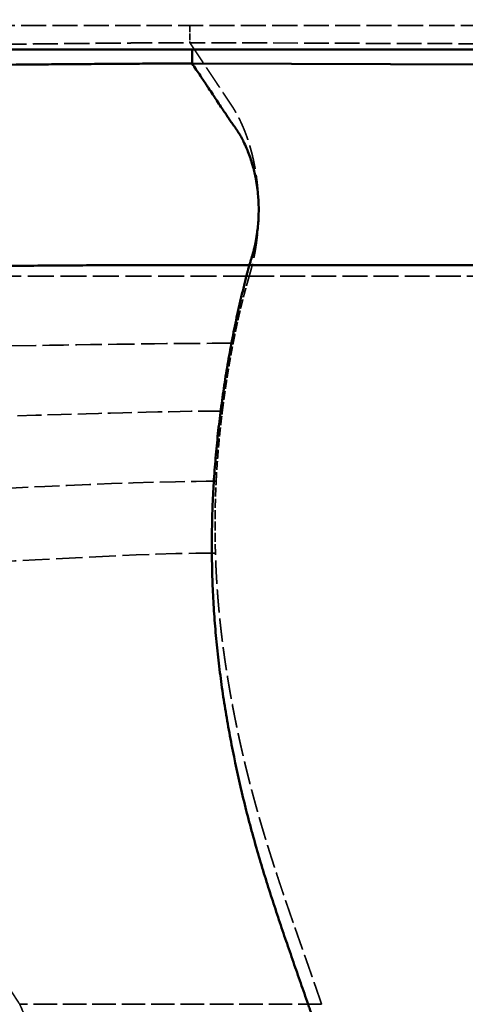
# Model space of a CAD drawing. Header units: millimetres. Extents: x 3278 to 6066, y 2420 to 4375.
# Tile 164 of 256: x 3734 to 3809, y 4054 to 4219. Entities that reach past the tile are written whole.
import ezdxf

# ---------------------------------------------------------------- set-up
doc = ezdxf.new("R2010")
doc.units = ezdxf.units.MM
doc.linetypes.add('DASHED', pattern=[0.2067, 0.1654, -0.0413])
for name, color, linetype, lineweight in [('AM_5', 3, 'Continuous', 25), ('Sichtbare Kanten(DIN)', 7, 'Continuous', 50), ('Sichtbare tangentiale Kanten(DIN)', 7, 'Continuous', 50), ('Verdeckte Kanten(DIN)', 7, 'DASHED', 35), ('Verdeckte tangentiale Kanten(DIN)', 7, 'DASHED', 35)]:
    doc.layers.add(name, color=color, linetype=linetype, lineweight=lineweight)
doc.styles.get("Standard").update_dxf_attribs({"font": 'ISOCP.SHX'})
doc.dimstyles.new('Standard$0', dxfattribs={"dimtxt": 0.18, "dimasz": 0.18, "dimexe": 0.18, "dimexo": 0.0625, "dimgap": 0.09, "dimtad": 0, "dimtih": 1, "dimtoh": 1, "dimdec": 4, "dimzin": 0, "dimdsep": 46, "dimtxsty": 'STANDARD', "dimcen": 0.09, "dimadec": 0, "dimazin": 0, "dimtfac": 1, "dimtdec": 4, "dimtofl": 0, "dimtmove": 0, "dimatfit": 3, "dimfxl": 1, "dimtolj": 1, "dimtzin": 0, "dimarcsym": 0})

# ---------------------------------------------------------------- blocks, each defined once
blk = doc.blocks.new('*D28')
at = {"layer": 'AM_5', "color": 0, "lineweight": -2, "transparency": 16777216}
for p, q in [((3470.83, 4071.15), (3470.83, 4265.95)), ((3472.63, 4265.77), (4181.74, 4265.77)), ((4909.03, 4265.77), (4199.92, 4265.77)), ((4910.83, 4071.15), (4910.83, 4265.95))]:
    blk.add_line(p, q, dxfattribs=at)
at = {"layer": 'AM_5', "color": 0, "transparency": 16777216}
for points in [[(3472.63, 4266.07), (3472.63, 4265.47), (3470.83, 4265.77)], [(4909.03, 4266.07), (4909.03, 4265.47), (4910.83, 4265.77)]]:
    blk.add_solid(points, dxfattribs=at)
at = {"layer": 'Defpoints', "color": 0, "transparency": 16777216}
for p in [(4910.83, 4265.77), (3470.83, 4071.09), (4910.83, 4071.09)]:
    blk.add_point(p, dxfattribs=at)
at = {"layer": 'AM_5', "color": 0, "transparency": 16777216, "insert": (4190.83, 4265.77), "char_height": 10, "attachment_point": 5}
blk.add_mtext('\\A1;144', dxfattribs=at)

msp = doc.modelspace()

# ---------------------------------------------------------------- linework, layer by layer
at = {"layer": 'Sichtbare Kanten(DIN)'}
msp.add_line((3544.571, 4214.228), (4837.094, 4214.228), dxfattribs=at)
at = {"layer": 'Sichtbare tangentiale Kanten(DIN)'}
for p, q in [((3763.241, 4214.228), (3763.241, 4211.86)), ((4190.833, 4210.484), (3763.241, 4211.86)), ((3772.823, 4177.954), (4190.833, 4177.954))]:
    msp.add_line(p, q, dxfattribs=at)
for points, knots in [([(3605.854, 4209.774), (3607.099, 4209.8), (3608.345, 4209.826), (3609.59, 4209.853), (3609.979, 4209.861), (3610.368, 4209.87), (3610.757, 4209.878), (3612.395, 4209.914), (3614.032, 4209.952), (3615.669, 4209.989), (3616.137, 4210), (3616.605, 4210.011), (3617.073, 4210.022), (3619.882, 4210.087), (3622.691, 4210.152), (3625.5, 4210.217), (3626.436, 4210.238), (3627.373, 4210.26), (3628.31, 4210.281), (3633.93, 4210.408), (3639.551, 4210.531), (3645.172, 4210.641), (3647.046, 4210.678), (3648.92, 4210.714), (3650.794, 4210.748), (3655.478, 4210.833), (3660.162, 4210.911), (3664.846, 4210.979), (3667.656, 4211.021), (3670.466, 4211.059), (3673.276, 4211.094), (3677.022, 4211.142), (3680.767, 4211.184), (3684.513, 4211.224), (3688.258, 4211.264), (3692.002, 4211.301), (3695.747, 4211.337), (3698.555, 4211.364), (3701.363, 4211.389), (3704.171, 4211.415), (3705.107, 4211.423), (3706.043, 4211.431), (3706.979, 4211.44), (3710.723, 4211.473), (3714.467, 4211.505), (3718.211, 4211.538), (3720.082, 4211.554), (3721.954, 4211.57), (3723.826, 4211.586), (3725.698, 4211.602), (3727.57, 4211.618), (3729.442, 4211.634), (3731.314, 4211.65), (3733.186, 4211.667), (3735.058, 4211.682), (3736.229, 4211.692), (3737.399, 4211.702), (3738.569, 4211.712), (3739.272, 4211.718), (3739.974, 4211.724), (3740.676, 4211.73), (3741.613, 4211.738), (3742.549, 4211.745), (3743.486, 4211.753), (3744.423, 4211.761), (3745.36, 4211.768), (3746.297, 4211.776), (3747, 4211.781), (3747.703, 4211.786), (3748.406, 4211.792), (3749.578, 4211.801), (3750.749, 4211.809), (3751.921, 4211.817), (3752.391, 4211.82), (3752.86, 4211.823), (3753.33, 4211.826), (3754.739, 4211.835), (3756.149, 4211.843), (3757.558, 4211.848), (3757.793, 4211.849), (3758.028, 4211.849), (3758.263, 4211.85), (3758.971, 4211.852), (3759.678, 4211.854), (3760.386, 4211.855), (3760.505, 4211.855), (3760.623, 4211.856), (3760.741, 4211.856), (3761.156, 4211.856), (3761.572, 4211.857), (3761.987, 4211.857), (3762.088, 4211.858), (3762.189, 4211.858), (3762.289, 4211.858), (3762.606, 4211.859), (3762.924, 4211.859), (3763.241, 4211.86)], [0.00002893, 0.00002893, 0.00002893, 0.00002893, 0.02377625, 0.02377625, 0.02377625, 0.03119199, 0.03119199, 0.03119199, 0.06240629, 0.06240629, 0.06240629, 0.07132874, 0.07132874, 0.07132874, 0.12488054, 0.12488054, 0.12488054, 0.14273677, 0.14273677, 0.14273677, 0.24989043, 0.24989043, 0.24989043, 0.28560836, 0.28560836, 0.28560836, 0.37489289, 0.37489289, 0.37489289, 0.42845265, 0.42845265, 0.42845265, 0.49984396, 0.49984396, 0.49984396, 0.57121661, 0.57121661, 0.57121661, 0.62473758, 0.62473758, 0.62473758, 0.64257674, 0.64257674, 0.64257674, 0.71392947, 0.71392947, 0.71392947, 0.74960466, 0.74960466, 0.74960466, 0.7852813, 0.7852813, 0.7852813, 0.82096228, 0.82096228, 0.82096228, 0.84326715, 0.84326715, 0.84326715, 0.85665254, 0.85665254, 0.85665254, 0.87450354, 0.87450354, 0.87450354, 0.89236029, 0.89236029, 0.89236029, 0.90575774, 0.90575774, 0.90575774, 0.92809004, 0.92809004, 0.92809004, 0.93703867, 0.93703867, 0.93703867, 0.96390005, 0.96390005, 0.96390005, 0.96837714, 0.96837714, 0.96837714, 0.98186754, 0.98186754, 0.98186754, 0.98412002, 0.98412002, 0.98412002, 0.99203769, 0.99203769, 0.99203769, 0.99395585, 0.99395585, 0.99395585, 1, 1, 1, 1]), ([(3763.241, 4211.86), (3763.702, 4211.167), (3764.162, 4210.474), (3764.623, 4209.78), (3764.967, 4209.262), (3765.311, 4208.744), (3765.656, 4208.227), (3765.772, 4208.051), (3765.889, 4207.876), (3766.005, 4207.7), (3766.236, 4207.354), (3766.466, 4207.007), (3766.696, 4206.661), (3766.753, 4206.576), (3766.809, 4206.491), (3766.865, 4206.406), (3767.039, 4206.144), (3767.213, 4205.882), (3767.387, 4205.621), (3767.616, 4205.276), (3767.845, 4204.931), (3768.075, 4204.586), (3768.276, 4204.282), (3768.478, 4203.979), (3768.679, 4203.676), (3768.709, 4203.631), (3768.739, 4203.586), (3768.769, 4203.541), (3768.84, 4203.434), (3768.911, 4203.327), (3768.982, 4203.221), (3769.026, 4203.154), (3769.07, 4203.087), (3769.114, 4203.021), (3769.171, 4202.936), (3769.227, 4202.851), (3769.284, 4202.766), (3769.343, 4202.677), (3769.401, 4202.588), (3769.46, 4202.499), (3769.502, 4202.435), (3769.545, 4202.371), (3769.588, 4202.307), (3769.659, 4202.201), (3769.732, 4202.095), (3769.808, 4201.989), (3769.835, 4201.95), (3769.863, 4201.912), (3769.891, 4201.873), (3769.975, 4201.758), (3770.063, 4201.644), (3770.151, 4201.527), (3770.164, 4201.51), (3770.177, 4201.493), (3770.19, 4201.475), (3770.233, 4201.418), (3770.276, 4201.361), (3770.318, 4201.303), (3770.373, 4201.228), (3770.428, 4201.152), (3770.481, 4201.075), (3770.482, 4201.074), (3770.483, 4201.073), (3770.484, 4201.071), (3770.594, 4200.914), (3770.701, 4200.753), (3770.807, 4200.588), (3770.886, 4200.466), (3770.963, 4200.342), (3771.04, 4200.217), (3771.066, 4200.173), (3771.093, 4200.129), (3771.119, 4200.085), (3771.271, 4199.831), (3771.42, 4199.57), (3771.565, 4199.302), (3771.71, 4199.032), (3771.853, 4198.754), (3771.99, 4198.47), (3772.172, 4198.094), (3772.346, 4197.707), (3772.51, 4197.307), (3772.511, 4197.306), (3772.511, 4197.305), (3772.512, 4197.303), (3772.799, 4196.607), (3773.058, 4195.875), (3773.287, 4195.112), (3773.32, 4195.002), (3773.353, 4194.891), (3773.385, 4194.78), (3773.572, 4194.123), (3773.737, 4193.445), (3773.877, 4192.75), (3773.923, 4192.518), (3773.967, 4192.283), (3774.008, 4192.047), (3774.17, 4191.111), (3774.286, 4190.148), (3774.352, 4189.174), (3774.356, 4189.114), (3774.36, 4189.054), (3774.364, 4188.994), (3774.39, 4188.568), (3774.407, 4188.14), (3774.414, 4187.712), (3774.422, 4187.222), (3774.418, 4186.731), (3774.401, 4186.242), (3774.388, 4185.876), (3774.368, 4185.51), (3774.341, 4185.147), (3774.31, 4184.721), (3774.27, 4184.298), (3774.22, 4183.878), (3774.199, 4183.698), (3774.176, 4183.518), (3774.151, 4183.339), (3774.118, 4183.101), (3774.083, 4182.864), (3774.044, 4182.629), (3774.005, 4182.393), (3773.964, 4182.159), (3773.919, 4181.926), (3773.885, 4181.752), (3773.85, 4181.579), (3773.813, 4181.407), (3773.751, 4181.12), (3773.685, 4180.835), (3773.615, 4180.554), (3773.587, 4180.441), (3773.558, 4180.329), (3773.529, 4180.218), (3773.426, 4179.826), (3773.315, 4179.442), (3773.198, 4179.065), (3773.169, 4178.974), (3773.141, 4178.883), (3773.111, 4178.793), (3773.08, 4178.696), (3773.048, 4178.6), (3773.016, 4178.504), (3772.953, 4178.319), (3772.889, 4178.135), (3772.823, 4177.954)], [0, 0, 0, 0, 0.07968671, 0.07968671, 0.07968671, 0.1392188, 0.1392188, 0.1392188, 0.15937623, 0.15937623, 0.15937623, 0.19922014, 0.19922014, 0.19922014, 0.20896412, 0.20896412, 0.20896412, 0.23906684, 0.23906684, 0.23906684, 0.27871358, 0.27871358, 0.27871358, 0.31357741, 0.31357741, 0.31357741, 0.3187484, 0.3187484, 0.3187484, 0.33101055, 0.33101055, 0.33101055, 0.338669, 0.338669, 0.338669, 0.34842894, 0.34842894, 0.34842894, 0.35866347, 0.35866347, 0.35866347, 0.36599871, 0.36599871, 0.36599871, 0.3782829, 0.3782829, 0.3782829, 0.38274214, 0.38274214, 0.38274214, 0.39605969, 0.39605969, 0.39605969, 0.3980333, 0.3980333, 0.3980333, 0.40450731, 0.40450731, 0.40450731, 0.41287518, 0.41287518, 0.41287518, 0.41301878, 0.41301878, 0.41301878, 0.43015948, 0.43015948, 0.43015948, 0.44286715, 0.44286715, 0.44286715, 0.44727489, 0.44727489, 0.44727489, 0.47269966, 0.47269966, 0.47269966, 0.49831324, 0.49831324, 0.49831324, 0.53208801, 0.53208801, 0.53208801, 0.53220161, 0.53220161, 0.53220161, 0.59105345, 0.59105345, 0.59105345, 0.59954121, 0.59954121, 0.59954121, 0.64966814, 0.64966814, 0.64966814, 0.66644353, 0.66644353, 0.66644353, 0.73302263, 0.73302263, 0.73302263, 0.73711487, 0.73711487, 0.73711487, 0.76619573, 0.76619573, 0.76619573, 0.79946298, 0.79946298, 0.79946298, 0.82433945, 0.82433945, 0.82433945, 0.85345783, 0.85345783, 0.85345783, 0.86598829, 0.86598829, 0.86598829, 0.88263696, 0.88263696, 0.88263696, 0.89935657, 0.89935657, 0.89935657, 0.91186707, 0.91186707, 0.91186707, 0.93279232, 0.93279232, 0.93279232, 0.94114433, 0.94114433, 0.94114433, 0.9704969, 0.9704969, 0.9704969, 0.97759744, 0.97759744, 0.97759744, 0.98523449, 0.98523449, 0.98523449, 1, 1, 1, 1]), ([(3772.823, 4177.954), (3770.725, 4177.96), (3768.636, 4177.964), (3766.534, 4177.966), (3766.21, 4177.966), (3765.887, 4177.967), (3765.564, 4177.967), (3763.502, 4177.968), (3761.431, 4177.968), (3759.373, 4177.966), (3758.647, 4177.965), (3757.922, 4177.964), (3757.195, 4177.963), (3755.29, 4177.959), (3753.387, 4177.954), (3751.483, 4177.947), (3750.297, 4177.943), (3749.111, 4177.938), (3747.925, 4177.932), (3746.285, 4177.925), (3744.644, 4177.916), (3743.004, 4177.905), (3741.325, 4177.894), (3739.646, 4177.882), (3737.967, 4177.868), (3734.489, 4177.84), (3731.01, 4177.805), (3727.532, 4177.762), (3726.637, 4177.751), (3725.743, 4177.739), (3724.849, 4177.727), (3722.176, 4177.691), (3719.503, 4177.651), (3716.83, 4177.605), (3713.244, 4177.542), (3709.659, 4177.47), (3706.074, 4177.385), (3706.063, 4177.384), (3706.052, 4177.384), (3706.041, 4177.384), (3702.942, 4177.31), (3699.844, 4177.227), (3696.746, 4177.129), (3696.322, 4177.116), (3695.898, 4177.103), (3695.474, 4177.089), (3692.883, 4177.004), (3690.292, 4176.91), (3687.702, 4176.807), (3686.87, 4176.773), (3686.038, 4176.739), (3685.206, 4176.704), (3681.882, 4176.563), (3678.559, 4176.408), (3675.236, 4176.245), (3673.583, 4176.164), (3671.927, 4176.081), (3670.274, 4175.997), (3668.659, 4175.914), (3667.045, 4175.831), (3665.429, 4175.748), (3664.189, 4175.684), (3662.957, 4175.62), (3661.719, 4175.556), (3659.708, 4175.453), (3657.681, 4175.35), (3655.667, 4175.248), (3654.837, 4175.206), (3654.004, 4175.164), (3653.174, 4175.123), (3652.377, 4175.083), (3651.583, 4175.044), (3650.786, 4175.005), (3650.157, 4174.974), (3649.53, 4174.944), (3648.902, 4174.913), (3647.904, 4174.865), (3646.904, 4174.816), (3645.906, 4174.769), (3645.48, 4174.749), (3645.055, 4174.728), (3644.63, 4174.708), (3643.428, 4174.651), (3642.226, 4174.595), (3641.025, 4174.541), (3640.212, 4174.505), (3639.399, 4174.469), (3638.587, 4174.432), (3637.775, 4174.396), (3636.962, 4174.361), (3636.15, 4174.326)], [0, 0, 0, 0, 0.0460008, 0.0460008, 0.0460008, 0.0530749, 0.0530749, 0.0530749, 0.0983146, 0.0983146, 0.0983146, 0.1142747, 0.1142747, 0.1142747, 0.1560493, 0.1560493, 0.1560493, 0.1820553, 0.1820553, 0.1820553, 0.2180373, 0.2180373, 0.2180373, 0.2548733, 0.2548733, 0.2548733, 0.3311852, 0.3311852, 0.3311852, 0.3508076, 0.3508076, 0.3508076, 0.4094497, 0.4094497, 0.4094497, 0.488122, 0.488122, 0.488122, 0.4883642, 0.4883642, 0.4883642, 0.5563556, 0.5563556, 0.5563556, 0.5656651, 0.5656651, 0.5656651, 0.622533, 0.622533, 0.622533, 0.6407969, 0.6407969, 0.6407969, 0.713783, 0.713783, 0.713783, 0.7500898, 0.7500898, 0.7500898, 0.7855844, 0.7855844, 0.7855844, 0.8128151, 0.8128151, 0.8128151, 0.8570633, 0.8570633, 0.8570633, 0.8752904, 0.8752904, 0.8752904, 0.8927998, 0.8927998, 0.8927998, 0.9066137, 0.9066137, 0.9066137, 0.9285355, 0.9285355, 0.9285355, 0.9378796, 0.9378796, 0.9378796, 0.9642699, 0.9642699, 0.9642699, 0.9821346, 0.9821346, 0.9821346, 1, 1, 1, 1]), ([(3783.467, 4051.475), (3783.365, 4051.77), (3783.162, 4052.36), (3782.752, 4053.539), (3782.238, 4055.017), (3781.627, 4056.778), (3780.809, 4059.128), (3779.783, 4062.081), (3778.56, 4065.641), (3777.356, 4069.23), (3776.168, 4072.881), (3775.009, 4076.604), (3773.89, 4080.402), (3772.822, 4084.29), (3771.484, 4089.567), (3770.308, 4094.901), (3769.291, 4100.288), (3768.615, 4104.347), (3768.024, 4108.428), (3767.529, 4112.546), (3767.122, 4116.701), (3766.821, 4120.885), (3766.626, 4125.087), (3766.534, 4129.31), (3766.547, 4133.513), (3766.665, 4137.714), (3766.886, 4141.9), (3767.205, 4146.037), (3767.618, 4150.14), (3768.119, 4154.205), (3768.697, 4158.212), (3769.35, 4162.201), (3769.964, 4165.515), (3770.5, 4168.149), (3770.854, 4169.793), (3771.151, 4171.114), (3771.376, 4172.086), (3771.607, 4173.067), (3771.803, 4173.872), (3771.966, 4174.54), (3772.094, 4175.028), (3772.208, 4175.492), (3772.318, 4175.973), (3772.445, 4176.486), (3772.587, 4177.006), (3772.691, 4177.402), (3772.758, 4177.696), (3772.801, 4177.868), (3772.823, 4177.954)], [0.00000009, 0.00000009, 0.00000009, 0.00000009, 0.00751092, 0.01495319, 0.02978827, 0.04463502, 0.0594852, 0.0892273, 0.11923348, 0.14964438, 0.18040478, 0.21148, 0.24282876, 0.27429714, 0.30581736, 0.36906708, 0.40068065, 0.43228424, 0.46387409, 0.49541673, 0.5269129, 0.5583837, 0.58983783, 0.62127974, 0.65282299, 0.68437412, 0.71594761, 0.74762024, 0.77925659, 0.81080355, 0.84238771, 0.87393421, 0.90542232, 0.92114052, 0.93685457, 0.94472559, 0.95264448, 0.96050889, 0.96835284, 0.97231968, 0.97630332, 0.9802754, 0.98424215, 0.98820854, 0.99216525, 0.99609271, 0.99804596, 0.99999999, 0.99999999, 0.99999999, 0.99999999])]:
    msp.add_open_spline(points, degree=3, knots=knots, dxfattribs=at)
at = {"layer": 'Verdeckte Kanten(DIN)', "ltscale": 25.523085}
msp.add_line((3544.569, 4218.228), (4837.097, 4218.228), dxfattribs=at)
at = {"layer": 'Verdeckte tangentiale Kanten(DIN)', "ltscale": 6.517264}
msp.add_line((3762.848, 4218.228), (3762.848, 4215.361), dxfattribs=at)
at = {"layer": 'Verdeckte tangentiale Kanten(DIN)', "ltscale": 25.098087}
msp.add_line((4190.833, 4213.783), (3762.849, 4215.361), dxfattribs=at)
at = {"layer": 'Verdeckte tangentiale Kanten(DIN)', "ltscale": 25.278807}
msp.add_line((3772.823, 4176.118), (4190.833, 4176.118), dxfattribs=at)
at = {"layer": 'Verdeckte tangentiale Kanten(DIN)', "ltscale": 25.530882}
msp.add_open_spline([(3604.557, 4212.813), (3605.379, 4212.832), (3606.202, 4212.852), (3607.024, 4212.872), (3607.456, 4212.882), (3607.888, 4212.893), (3608.32, 4212.904), (3608.711, 4212.914), (3609.103, 4212.923), (3609.494, 4212.933), (3611.141, 4212.975), (3612.787, 4213.018), (3614.434, 4213.061), (3614.904, 4213.074), (3615.375, 4213.086), (3615.846, 4213.099), (3618.671, 4213.173), (3621.496, 4213.249), (3624.321, 4213.322), (3625.263, 4213.347), (3626.205, 4213.372), (3627.146, 4213.396), (3632.799, 4213.542), (3638.451, 4213.683), (3644.104, 4213.812), (3645.988, 4213.854), (3647.872, 4213.896), (3649.757, 4213.936), (3654.467, 4214.037), (3659.177, 4214.129), (3663.887, 4214.212), (3666.713, 4214.262), (3669.538, 4214.308), (3672.364, 4214.352), (3676.131, 4214.411), (3679.898, 4214.464), (3683.665, 4214.515), (3687.431, 4214.566), (3691.197, 4214.614), (3694.963, 4214.66), (3697.787, 4214.695), (3700.611, 4214.729), (3703.435, 4214.762), (3704.377, 4214.773), (3705.318, 4214.784), (3706.26, 4214.795), (3710.025, 4214.838), (3713.79, 4214.881), (3717.556, 4214.924), (3719.439, 4214.945), (3721.321, 4214.967), (3723.204, 4214.988), (3725.087, 4215.01), (3726.97, 4215.031), (3728.852, 4215.052), (3732.619, 4215.095), (3736.386, 4215.138), (3740.152, 4215.179), (3741.094, 4215.189), (3742.036, 4215.2), (3742.978, 4215.21), (3743.921, 4215.22), (3744.863, 4215.23), (3745.806, 4215.24), (3746.513, 4215.247), (3747.22, 4215.254), (3747.927, 4215.261), (3749.106, 4215.273), (3750.285, 4215.284), (3751.464, 4215.295), (3751.936, 4215.3), (3752.408, 4215.304), (3752.879, 4215.308), (3753.351, 4215.312), (3753.822, 4215.316), (3754.293, 4215.32), (3754.648, 4215.323), (3755.003, 4215.325), (3755.358, 4215.328), (3755.948, 4215.332), (3756.538, 4215.336), (3757.128, 4215.339), (3757.365, 4215.341), (3757.602, 4215.342), (3757.839, 4215.344), (3758.552, 4215.348), (3759.265, 4215.352), (3759.977, 4215.354), (3760.095, 4215.355), (3760.213, 4215.355), (3760.33, 4215.355), (3760.744, 4215.357), (3761.158, 4215.357), (3761.572, 4215.358), (3761.679, 4215.358), (3761.785, 4215.358), (3761.892, 4215.359), (3762.211, 4215.359), (3762.53, 4215.36), (3762.849, 4215.361)], degree=3, knots=[0.00000047, 0.00000047, 0.00000047, 0.00000047, 0.01559193, 0.01559193, 0.01559193, 0.02377724, 0.02377724, 0.02377724, 0.03119524, 0.03119524, 0.03119524, 0.06240916, 0.06240916, 0.06240916, 0.07133172, 0.07133172, 0.07133172, 0.12488309, 0.12488309, 0.12488309, 0.14273822, 0.14273822, 0.14273822, 0.24988271, 0.24988271, 0.24988271, 0.28559613, 0.28559613, 0.28559613, 0.37486768, 0.37486768, 0.37486768, 0.42842043, 0.42842043, 0.42842043, 0.49980621, 0.49980621, 0.49980621, 0.57117723, 0.57117723, 0.57117723, 0.62469907, 0.62469907, 0.62469907, 0.64253885, 0.64253885, 0.64253885, 0.71389574, 0.71389574, 0.71389574, 0.74957392, 0.74957392, 0.74957392, 0.78525423, 0.78525423, 0.78525423, 0.85663377, 0.85663377, 0.85663377, 0.87448686, 0.87448686, 0.87448686, 0.89234551, 0.89234551, 0.89234551, 0.90574395, 0.90574395, 0.90574395, 0.92808978, 0.92808978, 0.92808978, 0.93702754, 0.93702754, 0.93702754, 0.9459598, 0.9459598, 0.9459598, 0.95268248, 0.95268248, 0.95268248, 0.96386612, 0.96386612, 0.96386612, 0.96835804, 0.96835804, 0.96835804, 0.98186308, 0.98186308, 0.98186308, 0.98409156, 0.98409156, 0.98409156, 0.99193812, 0.99193812, 0.99193812, 0.99395436, 0.99395436, 0.99395436, 0.9999991, 0.9999991, 0.9999991, 0.9999991], dxfattribs=at)
at = {"layer": 'Verdeckte tangentiale Kanten(DIN)', "ltscale": 24.314369}
msp.add_open_spline([(3762.849, 4215.361), (3762.963, 4215.189), (3763.078, 4215.017), (3763.192, 4214.844), (3763.306, 4214.672), (3763.421, 4214.5), (3763.922, 4213.747), (3764.423, 4212.993), (3764.809, 4212.411), (3765.196, 4211.829), (3765.583, 4211.247), (3766.356, 4210.084), (3767.129, 4208.921), (3767.516, 4208.339), (3767.902, 4207.757), (3768.289, 4207.176), (3768.868, 4206.303), (3769.448, 4205.43), (3769.642, 4205.137), (3769.837, 4204.854), (3770.029, 4204.561), (3770.406, 4203.952), (3770.768, 4203.307), (3770.946, 4202.977), (3771.12, 4202.639), (3771.29, 4202.291), (3771.788, 4201.225), (3772.247, 4200.088), (3772.535, 4199.299), (3772.803, 4198.48), (3773.051, 4197.635), (3773.501, 4195.894), (3773.858, 4194.065), (3774.012, 4193.13), (3774.141, 4192.18), (3774.243, 4191.216), (3774.395, 4189.269), (3774.437, 4187.3), (3774.431, 4186.313), (3774.398, 4185.328), (3774.337, 4184.35), (3774.161, 4182.411), (3773.882, 4180.526), (3773.717, 4179.601), (3773.526, 4178.694), (3773.313, 4177.809), (3773.079, 4176.953), (3772.823, 4176.118)], degree=7, knots=[0.08800734, 0.08800734, 0.08800734, 0.08800734, 0.08800734, 0.08800734, 0.08800734, 0.08800734, 0.125, 0.125, 0.125, 0.125, 0.125, 0.25, 0.25, 0.25, 0.25, 0.25, 0.375, 0.375, 0.375, 0.375, 0.375, 0.4375, 0.4375, 0.4375, 0.4375, 0.4375, 0.5, 0.5, 0.5, 0.5, 0.5, 0.625, 0.625, 0.625, 0.625, 0.625, 0.75, 0.75, 0.75, 0.75, 0.75, 0.875, 0.875, 0.875, 0.875, 0.875, 1, 1, 1, 1, 1, 1, 1, 1], dxfattribs=at)
at = {"layer": 'Verdeckte tangentiale Kanten(DIN)', "ltscale": 26.461208}
msp.add_open_spline([(3772.823, 4176.118), (3770.887, 4176.118), (3768.783, 4176.118), (3766.534, 4176.118), (3764.284, 4176.118), (3761.89, 4176.118), (3759.373, 4176.118), (3754.34, 4176.119), (3748.821, 4176.119), (3743.004, 4176.119), (3731.37, 4176.119), (3718.544, 4176.118), (3706.041, 4176.118), (3701.892, 4176.118), (3697.778, 4176.118), (3693.754, 4176.118), (3685.652, 4176.118), (3677.917, 4176.118), (3670.274, 4176.118), (3667.741, 4176.118), (3665.217, 4176.118), (3662.694, 4176.118), (3659.521, 4176.118), (3656.347, 4176.118), (3653.174, 4176.118), (3650.326, 4176.118), (3647.477, 4176.118), (3644.629, 4176.118), (3643.205, 4176.118), (3641.781, 4176.118), (3640.357, 4176.118), (3638.932, 4176.118), (3637.508, 4176.118), (3636.084, 4176.118)], degree=3, knots=[0.00000001, 0.00000001, 0.00000001, 0.00000001, 0.0625, 0.0625, 0.0625, 0.125, 0.125, 0.125, 0.25, 0.25, 0.25, 0.5, 0.5, 0.5, 0.58295855, 0.58295855, 0.58295855, 0.75, 0.75, 0.75, 0.80537037, 0.80537037, 0.80537037, 0.875, 0.875, 0.875, 0.9375, 0.9375, 0.9375, 0.96875, 0.96875, 0.96875, 1, 1, 1, 1], dxfattribs=at)
at = {"layer": 'Verdeckte tangentiale Kanten(DIN)', "ltscale": 9.621244}
msp.add_open_spline([(3770.116, 4164.813), (3770.225, 4165.373), (3770.336, 4165.932), (3770.449, 4166.491), (3770.565, 4167.049), (3770.683, 4167.605), (3770.821, 4168.242), (3770.964, 4168.878), (3770.982, 4168.959), (3771, 4169.04), (3771.019, 4169.121), (3771.141, 4169.66), (3771.266, 4170.196), (3771.374, 4170.651), (3771.484, 4171.105), (3771.596, 4171.557), (3771.719, 4172.047), (3771.844, 4172.536), (3771.855, 4172.576), (3771.865, 4172.616), (3771.875, 4172.656), (3772.016, 4173.191), (3772.173, 4173.743), (3772.315, 4174.243), (3772.272, 4174.429), (3772.693, 4175.392), (3772.663, 4175.599), (3772.823, 4176.118)], degree=7, knots=[0.905371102, 0.905371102, 0.905371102, 0.905371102, 0.905371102, 0.905371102, 0.905371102, 0.905371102, 0.9375, 0.9375, 0.9375, 0.9375, 0.9375, 0.942212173, 0.942212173, 0.942212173, 0.942212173, 0.942212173, 0.96875, 0.96875, 0.96875, 0.96875, 0.96875, 0.971106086, 0.971106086, 0.971106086, 0.971106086, 0.971106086, 0.999999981, 0.999999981, 0.999999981, 0.999999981, 0.999999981, 0.999999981, 0.999999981, 0.999999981], dxfattribs=at)
at = {"layer": 'Verdeckte tangentiale Kanten(DIN)', "ltscale": 26.692661}
msp.add_open_spline([(3770.116, 4164.813), (3752.017, 4164.807), (3713.004, 4163.87), (3670.721, 4163.87), (3654.099, 4163.87), (3646.734, 4163.858)], degree=3, knots=[0, 0, 0, 0, 0.5829554, 0.8053705, 1, 1, 1, 1], dxfattribs=at)
at = {"layer": 'Verdeckte tangentiale Kanten(DIN)', "ltscale": 9.136455}
msp.add_open_spline([(3768.313, 4153.411), (3768.451, 4154.515), (3768.597, 4155.617), (3768.75, 4156.716), (3768.911, 4157.813), (3769.08, 4158.908), (3769.283, 4160.163), (3769.496, 4161.414), (3769.524, 4161.576), (3769.552, 4161.738), (3769.58, 4161.9), (3769.674, 4162.433), (3769.769, 4162.965), (3769.836, 4163.336), (3769.905, 4163.705), (3769.974, 4164.075), (3770.045, 4164.444), (3770.116, 4164.813)], degree=7, knots=[0.812996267, 0.812996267, 0.812996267, 0.812996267, 0.812996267, 0.812996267, 0.812996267, 0.812996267, 0.875, 0.875, 0.875, 0.875, 0.875, 0.884229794, 0.884229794, 0.884229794, 0.884229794, 0.884229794, 0.905371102, 0.905371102, 0.905371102, 0.905371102, 0.905371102, 0.905371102, 0.905371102, 0.905371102], dxfattribs=at)
at = {"layer": 'Verdeckte tangentiale Kanten(DIN)', "ltscale": 24.505939}
msp.add_open_spline([(3768.313, 4153.411), (3750.288, 4153.368), (3715.057, 4151.623), (3678.67, 4151.623), (3663.446, 4151.623), (3656.833, 4151.604)], degree=3, knots=[0, 0, 0, 0, 0.5829554, 0.8053705, 1, 1, 1, 1], dxfattribs=at)
at = {"layer": 'Verdeckte tangentiale Kanten(DIN)', "ltscale": 9.13969}
msp.add_open_spline([(3767.27, 4141.617), (3767.298, 4142.174), (3767.328, 4142.731), (3767.361, 4143.287), (3767.396, 4143.842), (3767.433, 4144.397), (3767.493, 4145.239), (3767.559, 4146.08), (3767.582, 4146.368), (3767.606, 4146.656), (3767.63, 4146.944), (3767.729, 4148.078), (3767.837, 4149.21), (3767.922, 4150.053), (3768.013, 4150.895), (3768.108, 4151.735), (3768.208, 4152.574), (3768.313, 4153.411)], degree=7, knots=[0.719382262, 0.719382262, 0.719382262, 0.719382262, 0.719382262, 0.719382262, 0.719382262, 0.719382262, 0.75, 0.75, 0.75, 0.75, 0.75, 0.76595979, 0.76595979, 0.76595979, 0.76595979, 0.76595979, 0.812996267, 0.812996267, 0.812996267, 0.812996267, 0.812996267, 0.812996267, 0.812996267, 0.812996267], dxfattribs=at)
at = {"layer": 'Verdeckte tangentiale Kanten(DIN)', "ltscale": 25.462366}
msp.add_open_spline([(3767.27, 4141.617), (3749.422, 4141.568), (3720.015, 4139.376), (3686.372, 4139.376), (3672.759, 4139.376), (3666.531, 4139.365)], degree=3, knots=[0, 0, 0, 0, 0.5829554, 0.8053705, 1, 1, 1, 1], dxfattribs=at)
at = {"layer": 'Verdeckte tangentiale Kanten(DIN)', "ltscale": 9.227069}
msp.add_open_spline([(3767.15, 4129.522), (3767.098, 4131.256), (3767.069, 4132.989), (3767.063, 4134.721), (3767.08, 4136.451), (3767.121, 4138.177), (3767.184, 4139.9), (3767.27, 4141.617)], degree=7, dxfattribs=at)
at = {"layer": 'Verdeckte tangentiale Kanten(DIN)', "ltscale": 27.0077}
msp.add_open_spline([(3767.15, 4129.522), (3749.567, 4129.475), (3723.932, 4127.129), (3693.696, 4127.129), (3681.523, 4127.129), (3675.969, 4127.129)], degree=3, knots=[0, 0, 0, 0, 0.5829554, 0.8053705, 1, 1, 1, 1], dxfattribs=at)
at = {"layer": 'Verdeckte tangentiale Kanten(DIN)', "ltscale": 23.629383}
msp.add_open_spline([(3784.989, 4053.647), (3784.649, 4054.649), (3784.307, 4055.653), (3783.963, 4056.638), (3783.62, 4057.638), (3783.275, 4058.625), (3782.921, 4059.635), (3782.568, 4060.644), (3782.56, 4060.667), (3782.552, 4060.689), (3782.544, 4060.712), (3782.293, 4061.429), (3782.042, 4062.146), (3781.798, 4062.84), (3781.554, 4063.535), (3781.311, 4064.229), (3781.068, 4064.924), (3780.825, 4065.62), (3780.726, 4065.903), (3780.627, 4066.186), (3780.528, 4066.469), (3780.43, 4066.752), (3780.331, 4067.036), (3780.222, 4067.351), (3780.112, 4067.667), (3780.101, 4067.698), (3780.09, 4067.73), (3780.079, 4067.762), (3779.563, 4069.25), (3779.049, 4070.743), (3778.549, 4072.211), (3778.051, 4073.689), (3777.558, 4075.177), (3777.071, 4076.677), (3776.589, 4078.189), (3776.4, 4078.784), (3776.211, 4079.381), (3776.024, 4079.98), (3775.838, 4080.581), (3775.653, 4081.185), (3775.455, 4081.838), (3775.258, 4082.494), (3775.243, 4082.543), (3775.229, 4082.591), (3775.214, 4082.64), (3774.841, 4083.89), (3774.474, 4085.149), (3774.128, 4086.366), (3773.788, 4087.589), (3773.456, 4088.817), (3773.132, 4090.048), (3772.817, 4091.283), (3772.58, 4092.211), (3772.348, 4093.14), (3772.121, 4094.071), (3771.899, 4095.003), (3771.682, 4095.937), (3771.425, 4097.069), (3771.176, 4098.202), (3771.132, 4098.401), (3771.089, 4098.599), (3771.047, 4098.797), (3770.846, 4099.729), (3770.651, 4100.662), (3770.501, 4101.397), (3770.354, 4102.132), (3770.211, 4102.868), (3770.07, 4103.604), (3769.933, 4104.341), (3769.691, 4105.647), (3769.459, 4106.955), (3769.237, 4108.264), (3769.027, 4109.575), (3768.827, 4110.889), (3768.597, 4112.509), (3768.384, 4114.134), (3768.345, 4114.438), (3768.307, 4114.743), (3768.269, 4115.047), (3768.207, 4115.553), (3768.147, 4116.06), (3768.124, 4116.261), (3768.101, 4116.463), (3768.078, 4116.664), (3768.055, 4116.866), (3768.033, 4117.067), (3767.836, 4118.837), (3767.662, 4120.611), (3767.512, 4122.389), (3767.385, 4124.171), (3767.282, 4125.954), (3767.204, 4127.738), (3767.15, 4129.522)], degree=7, knots=[0, 0, 0, 0, 0, 0, 0, 0, 0.0611028, 0.0611028, 0.0611028, 0.0611028, 0.0611028, 0.0625, 0.0625, 0.0625, 0.0625, 0.0625, 0.10554763, 0.10554763, 0.10554763, 0.10554763, 0.10554763, 0.10554763, 0.10554763, 0.12303885, 0.12303885, 0.12303885, 0.12303885, 0.12303885, 0.125, 0.125, 0.125, 0.125, 0.125, 0.21469442, 0.21469442, 0.21469442, 0.21469442, 0.21469442, 0.21469442, 0.21469442, 0.25, 0.25, 0.25, 0.25, 0.25, 0.25282136, 0.25282136, 0.25282136, 0.25282136, 0.25282136, 0.3225835, 0.3225835, 0.3225835, 0.3225835, 0.3225835, 0.3225835, 0.3225835, 0.375, 0.375, 0.375, 0.375, 0.375, 0.38610149, 0.38610149, 0.38610149, 0.38610149, 0.38610149, 0.42718779, 0.42718779, 0.42718779, 0.42718779, 0.42718779, 0.42718779, 0.42718779, 0.5, 0.5, 0.5, 0.5, 0.5, 0.51677533, 0.51677533, 0.51677533, 0.51677533, 0.51677533, 0.5278441, 0.5278441, 0.5278441, 0.5278441, 0.5278441, 0.5278441, 0.5278441, 0.62499244, 0.62499244, 0.62499244, 0.62499244, 0.62499244, 0.62499244, 0.62499244, 0.62499244], dxfattribs=at)
at = {"layer": 'Verdeckte tangentiale Kanten(DIN)', "ltscale": 24.132988}
msp.add_open_spline([(3675.969, 4127.129), (3677.31, 4125.373), (3678.648, 4123.617), (3679.986, 4121.861), (3681.326, 4120.108), (3682.669, 4118.359), (3684.019, 4116.616), (3685.377, 4114.882), (3685.529, 4114.687), (3685.682, 4114.492), (3685.834, 4114.298), (3685.987, 4114.103), (3686.14, 4113.909), (3686.525, 4113.42), (3686.91, 4112.932), (3687.143, 4112.639), (3687.375, 4112.345), (3687.608, 4112.052), (3688.852, 4110.486), (3690.102, 4108.927), (3691.122, 4107.663), (3692.144, 4106.402), (3693.17, 4105.144), (3694.197, 4103.888), (3695.227, 4102.635), (3695.795, 4101.943), (3696.363, 4101.253), (3696.932, 4100.563), (3697.502, 4099.873), (3698.072, 4099.184), (3698.797, 4098.31), (3699.522, 4097.437), (3699.676, 4097.251), (3699.831, 4097.065), (3699.985, 4096.879), (3700.869, 4095.817), (3701.753, 4094.756), (3702.483, 4093.881), (3703.214, 4093.007), (3703.945, 4092.133), (3704.676, 4091.26), (3705.408, 4090.388), (3706.356, 4089.255), (3707.306, 4088.124), (3708.255, 4086.994), (3709.205, 4085.863), (3710.155, 4084.733), (3711.144, 4083.557), (3712.134, 4082.38), (3712.173, 4082.334), (3712.211, 4082.288), (3712.25, 4082.243), (3712.77, 4081.625), (3713.29, 4081.006), (3713.772, 4080.434), (3714.254, 4079.861), (3714.736, 4079.288), (3715.219, 4078.714), (3715.702, 4078.141), (3716.897, 4076.72), (3718.093, 4075.298), (3719.287, 4073.873), (3720.475, 4072.443), (3721.653, 4071.007), (3722.844, 4069.531), (3724.017, 4068.046), (3724.042, 4068.014), (3724.068, 4067.982), (3724.093, 4067.951), (3724.341, 4067.635), (3724.589, 4067.319), (3724.811, 4067.035), (3725.033, 4066.75), (3725.253, 4066.465), (3725.473, 4066.18), (3725.693, 4065.894), (3726.215, 4065.212), (3726.732, 4064.529), (3727.246, 4063.843), (3727.755, 4063.153), (3728.261, 4062.459), (3728.781, 4061.739), (3729.297, 4061.013), (3729.314, 4060.99), (3729.33, 4060.968), (3729.346, 4060.945), (3730.072, 4059.923), (3730.792, 4058.892), (3731.492, 4057.871), (3732.188, 4056.839), (3732.882, 4055.792), (3733.575, 4054.729), (3734.267, 4053.649)], degree=7, knots=[0.37500756, 0.37500756, 0.37500756, 0.37500756, 0.37500756, 0.37500756, 0.37500756, 0.37500756, 0.4721559, 0.4721559, 0.4721559, 0.4721559, 0.4721559, 0.4721559, 0.4721559, 0.48322467, 0.48322467, 0.48322467, 0.48322467, 0.48322467, 0.5, 0.5, 0.5, 0.5, 0.5, 0.57281221, 0.57281221, 0.57281221, 0.57281221, 0.57281221, 0.57281221, 0.57281221, 0.61389851, 0.61389851, 0.61389851, 0.61389851, 0.61389851, 0.625, 0.625, 0.625, 0.625, 0.625, 0.6774165, 0.6774165, 0.6774165, 0.6774165, 0.6774165, 0.6774165, 0.6774165, 0.74717864, 0.74717864, 0.74717864, 0.74717864, 0.74717864, 0.75, 0.75, 0.75, 0.75, 0.75, 0.78530558, 0.78530558, 0.78530558, 0.78530558, 0.78530558, 0.78530558, 0.78530558, 0.875, 0.875, 0.875, 0.875, 0.875, 0.87696115, 0.87696115, 0.87696115, 0.87696115, 0.87696115, 0.89445237, 0.89445237, 0.89445237, 0.89445237, 0.89445237, 0.89445237, 0.89445237, 0.9375, 0.9375, 0.9375, 0.9375, 0.9375, 0.9388972, 0.9388972, 0.9388972, 0.9388972, 0.9388972, 1, 1, 1, 1, 1, 1, 1, 1], dxfattribs=at)
at = {"layer": 'Verdeckte tangentiale Kanten(DIN)', "ltscale": 23.894539}
msp.add_open_spline([(3784.989, 4053.647), (3784.196, 4053.648), (3782.61, 4053.651), (3779.589, 4053.656), (3776.838, 4053.66), (3773.078, 4053.666), (3768.641, 4053.671), (3763.281, 4053.675), (3758.784, 4053.675), (3755.157, 4053.674), (3751.335, 4053.672), (3747.312, 4053.669), (3743.259, 4053.665), (3740.733, 4053.661), (3738.73, 4053.658), (3737.232, 4053.655), (3735.742, 4053.652), (3734.759, 4053.65), (3734.267, 4053.649)], degree=3, knots=[0, 0, 0, 0, 0.0374652, 0.0738986, 0.143884, 0.1775625, 0.2741225, 0.3953286, 0.5125532, 0.5712567, 0.6308145, 0.7524172, 0.8138559, 0.8753997, 0.9062915, 0.9373105, 0.9685139, 1, 1, 1, 1], dxfattribs=at)
at = {"layer": 'Verdeckte tangentiale Kanten(DIN)', "ltscale": 24.444517}
msp.add_open_spline([(3734.267, 4053.649), (3734.365, 4053.431), (3734.56, 4052.996), (3734.949, 4052.123), (3735.626, 4050.594), (3736.969, 4047.524), (3738.853, 4043.106), (3741.052, 4037.747), (3743.892, 4030.524), (3747.246, 4021.345), (3750.896, 4010.077), (3754.102, 3998.532), (3756.341, 3988.656), (3757.827, 3980.608), (3758.776, 3974.49), (3759.356, 3969.832), (3759.683, 3966.708), (3759.834, 3965.144), (3759.95, 3963.837), (3760.025, 3962.921), (3760.066, 3962.398), (3760.086, 3962.137), (3760.096, 3962.002)], degree=3, knots=[0, 0, 0, 0, 0.7774964, 1.5549418, 3.1096693, 6.2190227, 12.4406251, 18.6702203, 24.9051514, 37.3752145, 49.839404, 62.2895681, 74.7230374, 80.9340273, 87.1405972, 93.3433079, 94.8937078, 96.4440629, 97.9941106, 98.7693068, 99.1571525, 99.5451752, 99.5451752, 99.5451752, 99.5451752], dxfattribs=at)

# ---------------------------------------------------------------- dimensions: what is measured, and where the dimension line sits
at = {"layer": 'AM_5'}
dim = msp.add_linear_dim(base=(4910.833, 4265.773), p1=(3470.833, 4071.086), p2=(4910.833, 4071.086), angle=360, text='144', dimstyle='Standard$0', override={"dimtxt": 10, "dimasz": 1.8, "dimdec": 1}, dxfattribs=at)
dim.commit()
dim.dimension.update_dxf_attribs({"geometry": '*D28', "text_midpoint": (4190.833, 4265.773)})

doc.saveas('drawing.dxf')
